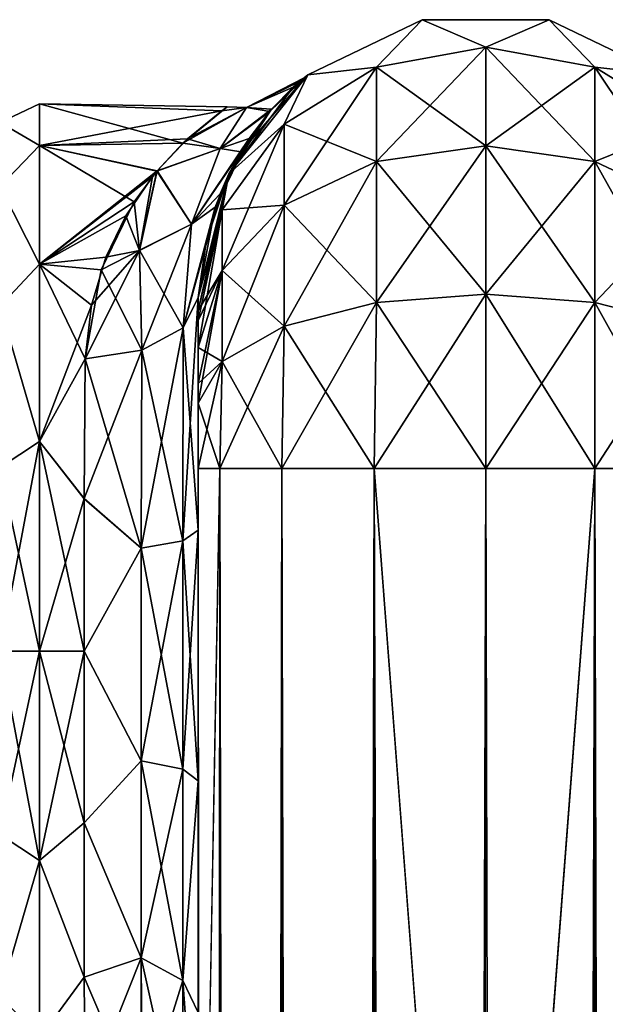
# Model space of a CAD drawing. Extents: x -23 to 470, y -1800 to 0.
# Tile 143 of 198: x 95 to 120, y -43 to 0. Entities that reach past the tile are written whole.
import ezdxf

# ---------------------------------------------------------------- set-up
doc = ezdxf.new("R2010")
doc.units = 0
doc.header["$LTSCALE"] = 66.825
for name, color, linetype in [('104', 7, 'CONTINUOUS'), ('105', 7, 'CONTINUOUS'), ('66', 7, 'CONTINUOUS'), ('71', 7, 'CONTINUOUS'), ('72', 7, 'CONTINUOUS'), ('81', 7, 'CONTINUOUS'), ('82', 7, 'CONTINUOUS'), ('83', 7, 'CONTINUOUS'), ('84', 7, 'CONTINUOUS'), ('85', 7, 'CONTINUOUS'), ('86', 7, 'CONTINUOUS'), ('87', 7, 'CONTINUOUS'), ('92', 7, 'CONTINUOUS'), ('93', 7, 'CONTINUOUS'), ('94', 7, 'CONTINUOUS')]:
    doc.layers.add(name, color=color, linetype=linetype)

msp = doc.modelspace()

# ---------------------------------------------------------------- linework, layer by layer
at = {"layer": '104', "linetype": 'CONTINUOUS'}
for points in [[(95.5, -5.827, 9.184), (95.5, -4, 0), (93.75, -4.826, 4.086), (95.5, -5.827, 9.184)], [(95.5, -4, 0), (95.5, -5.827, -9.184), (93.75, -4.826, -4.086), (95.5, -4, 0)], [(95.5, -4, 0), (93.75, -4.826, -4.086), (93.75, -4.826, 4.086), (95.5, -4, 0)], [(95.5, -5.827, 9.184), (93.75, -4.826, 4.086), (93.75, -7.621, 11.766), (95.5, -5.827, 9.184)], [(95.5, -5.827, -9.184), (93.75, -7.621, -11.766), (93.75, -4.826, -4.086), (95.5, -5.827, -9.184)], [(95.5, -11.029, 16.971), (95.5, -5.827, 9.184), (93.75, -7.621, 11.766), (95.5, -11.029, 16.971)], [(95.5, -5.827, -9.184), (95.5, -11.029, -16.971), (93.75, -7.621, -11.766), (95.5, -5.827, -9.184)], [(95.5, -11.029, 16.971), (93.75, -7.621, 11.766), (93.75, -12.875, 18.026), (95.5, -11.029, 16.971)], [(95.5, -11.029, -16.971), (93.75, -12.875, -18.026), (93.75, -7.621, -11.766), (95.5, -11.029, -16.971)], [(95.5, -18.816, 22.173), (95.5, -11.029, 16.971), (93.75, -12.875, 18.026), (95.5, -18.816, 22.173)], [(95.5, -11.029, -16.971), (95.5, -18.816, -22.173), (93.75, -12.875, -18.026), (95.5, -11.029, -16.971)], [(95.5, -18.816, 22.173), (93.75, -12.875, 18.026), (93.75, -19.952, 22.112), (95.5, -18.816, 22.173)], [(95.5, -18.816, -22.173), (93.75, -19.952, -22.112), (93.75, -12.875, -18.026), (95.5, -18.816, -22.173)], [(95.5, -28, 24), (95.5, -18.816, 22.173), (93.75, -28, 23.531), (95.5, -28, 24)], [(93.75, -28, 23.531), (95.5, -18.816, 22.173), (93.75, -19.952, 22.112), (93.75, -28, 23.531)], [(95.5, -18.816, -22.173), (95.5, -28, -24), (93.75, -19.952, -22.112), (95.5, -18.816, -22.173)], [(95.5, -28, -24), (93.75, -28, -23.531), (93.75, -19.952, -22.112), (95.5, -28, -24)]]:
    msp.add_3dface(points, dxfattribs=at)
at = {"layer": '105', "linetype": 'CONTINUOUS'}
for points in [[(95.5, -37.184, 22.173), (95.5, -28, 24), (93.75, -36.048, 22.112), (95.5, -37.184, 22.173)], [(95.5, -28, 24), (93.75, -28, 23.531), (93.75, -36.048, 22.112), (95.5, -28, 24)], [(95.5, -28, -24), (95.5, -37.184, -22.173), (93.75, -28, -23.531), (95.5, -28, -24)], [(95.5, -37.184, -22.173), (93.75, -36.048, -22.112), (93.75, -28, -23.531), (95.5, -37.184, -22.173)], [(95.5, -37.184, -22.173), (93.75, -43.125, -18.026), (93.75, -36.048, -22.112), (95.5, -37.184, -22.173)], [(95.5, -37.184, 22.173), (93.75, -36.048, 22.112), (93.75, -43.125, 18.026), (95.5, -37.184, 22.173)], [(95.5, -37.184, -22.173), (95.5, -44.971, -16.971), (93.75, -43.125, -18.026), (95.5, -37.184, -22.173)], [(95.5, -44.971, 16.971), (95.5, -37.184, 22.173), (93.75, -43.125, 18.026), (95.5, -44.971, 16.971)], [(95.5, -44.971, -16.971), (93.75, -48.379, -11.766), (93.75, -43.125, -18.026), (95.5, -44.971, -16.971)], [(95.5, -44.971, 16.971), (93.75, -43.125, 18.026), (93.75, -48.379, 11.766), (95.5, -44.971, 16.971)]]:
    msp.add_3dface(points, dxfattribs=at)
at = {"layer": '66', "linetype": 'CONTINUOUS'}
for points in [[(102.45, -12.5, 33.5), (102.45, -12.5, 24.51), (102.45, -22.699, 28.507), (102.45, -12.5, 33.5)], [(102.45, -13.067, 36.36), (102.45, -12.5, 33.5), (102.45, -56.094, 33.615), (102.45, -13.067, 36.36)], [(102.45, -56.094, 33.615), (102.45, -12.5, 33.5), (102.45, -53.609, 29.851), (102.45, -56.094, 33.615)], [(102.45, -53.609, 29.851), (102.45, -12.5, 33.5), (102.45, -22.699, 28.507), (102.45, -53.609, 29.851)], [(102.45, -56.094, -33.615), (102.45, -53.61, -29.852), (102.45, -12.5, -33.5), (102.45, -56.094, -33.615)], [(102.45, -12.5, -33.5), (102.45, -53.61, -29.852), (102.45, -22.7, -28.508), (102.45, -12.5, -33.5)], [(102.45, -13.067, -36.36), (102.45, -56.094, -33.615), (102.45, -12.5, -33.5), (102.45, -13.067, -36.36)], [(102.45, -12.5, -24.51), (102.45, -12.5, -33.5), (102.45, -22.7, -28.508), (102.45, -12.5, -24.51)], [(102.45, -13.5, 37.234), (102.45, -13.067, 36.36), (102.45, -59.342, 36.74), (102.45, -13.5, 37.234)], [(102.45, -59.342, 36.74), (102.45, -13.067, 36.36), (102.45, -56.094, 33.615), (102.45, -59.342, 36.74)], [(102.45, -59.342, -36.74), (102.45, -56.094, -33.615), (102.45, -13.067, -36.36), (102.45, -59.342, -36.74)], [(102.45, -13.5, -37.234), (102.45, -59.342, -36.74), (102.45, -13.067, -36.36), (102.45, -13.5, -37.234)], [(102.45, -14.695, 38.801), (102.45, -13.5, 37.234), (102.45, -63.19, 39.074), (102.45, -14.695, 38.801)], [(102.45, -63.19, 39.074), (102.45, -13.5, 37.234), (102.45, -59.342, 36.74), (102.45, -63.19, 39.074)], [(102.45, -14.695, -38.801), (102.45, -59.342, -36.74), (102.45, -13.5, -37.234), (102.45, -14.695, -38.801)], [(102.45, -16.266, 40), (102.45, -14.695, 38.801), (102.45, -63.19, 39.074), (102.45, -16.266, 40)], [(102.45, -63.189, -39.074), (102.45, -59.342, -36.74), (102.45, -14.695, -38.801), (102.45, -63.189, -39.074)], [(102.45, -16.266, -40), (102.45, -63.189, -39.074), (102.45, -14.695, -38.801), (102.45, -16.266, -40)], [(102.45, -17.135, 40.431), (102.45, -16.266, 40), (102.45, -67.42, 40.518), (102.45, -17.135, 40.431)], [(102.45, -67.42, 40.518), (102.45, -16.266, 40), (102.45, -63.19, 39.074), (102.45, -67.42, 40.518)], [(102.45, -17.135, -40.431), (102.45, -63.189, -39.074), (102.45, -16.266, -40), (102.45, -17.135, -40.431)], [(102.45, -20, 41), (102.45, -17.135, 40.431), (102.45, -71.85, 41), (102.45, -20, 41)], [(102.45, -71.85, 41), (102.45, -17.135, 40.431), (102.45, -67.42, 40.518), (102.45, -71.85, 41)], [(102.45, -67.419, -40.517), (102.45, -63.189, -39.074), (102.45, -17.135, -40.431), (102.45, -67.419, -40.517)], [(102.45, -20, -41), (102.45, -67.419, -40.517), (102.45, -17.135, -40.431), (102.45, -20, -41)], [(102.45, -71.85, -41), (102.45, -67.419, -40.517), (102.45, -20, -41), (102.45, -71.85, -41)], [(102.45, -33.691, 28.436), (102.45, -53.609, 29.851), (102.45, -22.699, 28.507), (102.45, -33.691, 28.436)], [(102.45, -22.7, -28.508), (102.45, -53.61, -29.852), (102.45, -33.692, -28.436), (102.45, -22.7, -28.508)], [(102.45, -52.011, 25.651), (102.45, -53.609, 29.851), (102.45, -33.691, 28.436), (102.45, -52.011, 25.651)], [(102.45, -43.854, 24.276), (102.45, -52.011, 25.651), (102.45, -33.691, 28.436), (102.45, -43.854, 24.276)], [(102.45, -53.61, -29.852), (102.45, -52.012, -25.653), (102.45, -33.692, -28.436), (102.45, -53.61, -29.852)], [(102.45, -33.692, -28.436), (102.45, -52.012, -25.653), (102.45, -43.855, -24.276), (102.45, -33.692, -28.436)]]:
    msp.add_3dface(points, dxfattribs=at)
at = {"layer": '71', "linetype": 'CONTINUOUS'}
for points in [[(95.5, -4, 0), (95.5, -5.827, 9.184), (103.488, -4.303, 3.8), (95.5, -4, 0)], [(95.5, -5.827, -9.184), (95.5, -4, 0), (101.782, -5.728, -8.942), (95.5, -5.827, -9.184)], [(101.782, -5.728, -8.942), (95.5, -4, 0), (103.712, -4.134, -2.532), (101.782, -5.728, -8.942)], [(103.712, -4.134, -2.532), (95.5, -4, 0), (103.488, -4.303, 3.8), (103.712, -4.134, -2.532)], [(103.488, -4.303, 3.8), (95.5, -5.827, 9.184), (101.977, -5.545, 8.472), (103.488, -4.303, 3.8)], [(101.977, -5.545, 8.472), (95.5, -5.827, 9.184), (100.65, -6.944, 11.517), (101.977, -5.545, 8.472)], [(100.639, -6.955, -11.538), (95.5, -5.827, -9.184), (101.782, -5.728, -8.942), (100.639, -6.955, -11.538)], [(95.5, -5.827, 9.184), (95.5, -11.029, 16.971), (100.65, -6.944, 11.517), (95.5, -5.827, 9.184)], [(95.5, -11.029, -16.971), (95.5, -5.827, -9.184), (99.648, -8.296, -13.703), (95.5, -11.029, -16.971)], [(99.648, -8.296, -13.703), (95.5, -5.827, -9.184), (100.639, -6.955, -11.538), (99.648, -8.296, -13.703)], [(100.65, -6.944, 11.517), (95.5, -11.029, 16.971), (100.451, -7.186, 11.95), (100.65, -6.944, 11.517)], [(100.451, -7.186, 11.95), (95.5, -11.029, 16.971), (99.271, -8.909, 14.545), (100.451, -7.186, 11.95)], [(98.194, -11.276, -17.214), (95.5, -11.029, -16.971), (99.648, -8.296, -13.703), (98.194, -11.276, -17.214)], [(99.271, -8.909, 14.545), (95.5, -11.029, 16.971), (98.396, -10.724, 16.66), (99.271, -8.909, 14.545)], [(98.396, -10.724, 16.66), (95.5, -11.029, 16.971), (97.778, -12.838, 18.604), (98.396, -10.724, 16.66)], [(95.5, -11.029, 16.971), (95.5, -18.816, 22.173), (97.778, -12.838, 18.604), (95.5, -11.029, 16.971)], [(95.5, -18.816, -22.173), (95.5, -11.029, -16.971), (97.5, -15.178, -20.288), (95.5, -18.816, -22.173)], [(97.5, -15.178, -20.288), (95.5, -11.029, -16.971), (98.194, -11.276, -17.214), (97.5, -15.178, -20.288)], [(97.778, -12.838, 18.604), (95.5, -18.816, 22.173), (97.5, -15.19, 20.295), (97.778, -12.838, 18.604)], [(97.447, -21.322, -23.052), (95.5, -18.816, -22.173), (97.5, -15.178, -20.288), (97.447, -21.322, -23.052)], [(97.5, -15.19, 20.295), (95.5, -18.816, 22.173), (97.447, -21.315, 23.05), (97.5, -15.19, 20.295)], [(95.5, -18.816, 22.173), (95.5, -28, 24), (97.447, -21.315, 23.05), (95.5, -18.816, 22.173)], [(95.5, -28, -24), (95.5, -18.816, -22.173), (97.45, -28, -24), (95.5, -28, -24)], [(97.45, -28, -24), (95.5, -18.816, -22.173), (97.447, -21.322, -23.052), (97.45, -28, -24)], [(97.447, -21.315, 23.05), (95.5, -28, 24), (97.45, -28, 24), (97.447, -21.315, 23.05)]]:
    msp.add_3dface(points, dxfattribs=at)
at = {"layer": '72', "linetype": 'CONTINUOUS'}
for points in [[(97.45, -28, 24), (95.5, -28, 24), (95.5, -37.184, 22.173), (97.45, -28, 24)], [(95.5, -28, -24), (97.45, -28, -24), (97.45, -35.529, -22.789), (95.5, -28, -24)], [(95.5, -37.184, -22.173), (95.5, -28, -24), (97.45, -35.529, -22.789), (95.5, -37.184, -22.173)], [(97.45, -28, 24), (95.5, -37.184, 22.173), (97.45, -35.529, 22.789), (97.45, -28, 24)], [(97.446, -42.297, -19.277), (95.5, -37.184, -22.173), (97.45, -35.529, -22.789), (97.446, -42.297, -19.277)], [(97.45, -35.529, 22.789), (95.5, -37.184, 22.173), (97.446, -42.297, 19.277), (97.45, -35.529, 22.789)], [(95.5, -44.971, -16.971), (95.5, -37.184, -22.173), (97.446, -42.297, -19.277), (95.5, -44.971, -16.971)], [(95.5, -37.184, 22.173), (95.5, -44.971, 16.971), (97.446, -42.297, 19.277), (95.5, -37.184, 22.173)], [(97.5, -47.617, -13.826), (95.5, -44.971, -16.971), (97.446, -42.297, -19.277), (97.5, -47.617, -13.826)], [(97.446, -42.297, 19.277), (95.5, -44.971, 16.971), (97.5, -47.617, 13.826), (97.446, -42.297, 19.277)]]:
    msp.add_3dface(points, dxfattribs=at)
at = {"layer": '81', "linetype": 'CONTINUOUS'}
for points in [[(102.45, -20, 41), (102.45, -71.85, 41), (103.402, -1780, 45.784), (102.45, -20, 41)], [(102.45, -20, 41), (103.402, -1780, 45.784), (103.402, -20, 45.784), (102.45, -20, 41)], [(103.402, -1780, 45.784), (106.111, -1780, 49.839), (103.402, -20, 45.784), (103.402, -1780, 45.784)], [(106.111, -1780, 49.839), (106.111, -20, 49.839), (103.402, -20, 45.784), (106.111, -1780, 49.839)], [(106.111, -1780, 49.839), (110.16, -1780, 52.546), (106.111, -20, 49.839), (106.111, -1780, 49.839)], [(110.16, -1780, 52.546), (110.16, -20, 52.546), (106.111, -20, 49.839), (110.16, -1780, 52.546)], [(110.16, -1780, 52.546), (115.05, -1780, 53.5), (110.16, -20, 52.546), (110.16, -1780, 52.546)], [(115.05, -1780, 53.5), (115, -1716.55, 53.5), (110.16, -20, 52.546), (115.05, -1780, 53.5)], [(115, -1716.55, 53.5), (115, -83.45, 53.5), (110.16, -20, 52.546), (115, -1716.55, 53.5)], [(115, -83.45, 53.5), (115.05, -20, 53.5), (110.16, -20, 52.546), (115, -83.45, 53.5)]]:
    msp.add_3dface(points, dxfattribs=at)
at = {"layer": '82', "linetype": 'CONTINUOUS'}
for points in [[(102.45, -1780, -41), (102.45, -1728.15, -41), (103.402, -20, -45.784), (102.45, -1780, -41)], [(103.402, -1780, -45.784), (102.45, -1780, -41), (103.402, -20, -45.784), (103.402, -1780, -45.784)], [(102.45, -1728.15, -41), (102.45, -71.85, -41), (103.402, -20, -45.784), (102.45, -1728.15, -41)], [(102.45, -71.85, -41), (102.45, -20, -41), (103.402, -20, -45.784), (102.45, -71.85, -41)], [(106.111, -1780, -49.839), (103.402, -1780, -45.784), (106.111, -20, -49.839), (106.111, -1780, -49.839)], [(103.402, -1780, -45.784), (103.402, -20, -45.784), (106.111, -20, -49.839), (103.402, -1780, -45.784)], [(110.16, -1780, -52.546), (106.111, -1780, -49.839), (110.16, -20, -52.546), (110.16, -1780, -52.546)], [(106.111, -1780, -49.839), (106.111, -20, -49.839), (110.16, -20, -52.546), (106.111, -1780, -49.839)], [(115, -83.45, -53.5), (110.16, -1780, -52.546), (115.05, -20, -53.5), (115, -83.45, -53.5)], [(115.05, -20, -53.5), (110.16, -1780, -52.546), (110.16, -20, -52.546), (115.05, -20, -53.5)]]:
    msp.add_3dface(points, dxfattribs=at)
at = {"layer": '83', "linetype": 'CONTINUOUS'}
for points in [[(115.05, -1780, -53.5), (115, -1716.55, -53.5), (119.834, -20, -52.548), (115.05, -1780, -53.5)], [(115, -1716.55, -53.5), (115, -83.45, -53.5), (119.834, -20, -52.548), (115, -1716.55, -53.5)], [(119.834, -20, -52.548), (115, -83.45, -53.5), (115.05, -20, -53.5), (119.834, -20, -52.548)], [(119.834, -1780, -52.548), (115.05, -1780, -53.5), (119.834, -20, -52.548), (119.834, -1780, -52.548)], [(123.889, -1780, -49.839), (119.834, -1780, -52.548), (123.889, -20, -49.839), (123.889, -1780, -49.839)], [(123.889, -20, -49.839), (119.834, -1780, -52.548), (119.834, -20, -52.548), (123.889, -20, -49.839)]]:
    msp.add_3dface(points, dxfattribs=at)
at = {"layer": '84', "linetype": 'CONTINUOUS'}
for points in [[(107.256, -2.727, -33.5), (112.268, -0.313, -33.5), (110.266, -2.396, -40.776), (107.256, -2.727, -33.5)], [(110.266, -2.396, -40.776), (112.268, -0.313, -33.5), (115.05, -1.516, -41.139), (110.266, -2.396, -40.776)], [(112.268, -0.313, -33.5), (117.832, -0.313, -33.5), (115.05, -1.516, -41.139), (112.268, -0.313, -33.5)], [(115.05, -1.516, -41.139), (117.832, -0.313, -33.5), (119.834, -2.396, -40.776), (115.05, -1.516, -41.139)], [(117.832, -0.313, -33.5), (122.844, -2.727, -33.5), (119.834, -2.396, -40.776), (117.832, -0.313, -33.5)], [(110.266, -2.396, -40.776), (115.05, -1.516, -41.139), (110.266, -6.525, -46.964), (110.266, -2.396, -40.776)], [(115.05, -1.516, -41.139), (115.05, -5.852, -47.637), (110.266, -6.525, -46.964), (115.05, -1.516, -41.139)], [(115.05, -1.516, -41.139), (119.834, -2.396, -40.776), (115.05, -5.852, -47.637), (115.05, -1.516, -41.139)], [(106.211, -4.9, -39.741), (107.256, -2.727, -33.5), (110.266, -2.396, -40.776), (106.211, -4.9, -39.741)], [(106.211, -4.9, -39.741), (110.266, -2.396, -40.776), (106.211, -8.442, -45.049), (106.211, -4.9, -39.741)], [(110.266, -2.396, -40.776), (110.266, -6.525, -46.964), (106.211, -8.442, -45.049), (110.266, -2.396, -40.776)], [(119.834, -2.396, -40.776), (119.834, -6.525, -46.964), (115.05, -5.852, -47.637), (119.834, -2.396, -40.776)], [(119.834, -2.396, -40.776), (122.844, -2.727, -33.5), (123.889, -4.9, -39.741), (119.834, -2.396, -40.776)], [(119.834, -2.396, -40.776), (123.889, -4.9, -39.741), (119.834, -6.525, -46.964), (119.834, -2.396, -40.776)], [(103.788, -7.076, -33.5), (107.256, -2.727, -33.5), (106.211, -4.9, -39.741), (103.788, -7.076, -33.5)], [(103.502, -8.648, -38.192), (103.788, -7.076, -33.5), (106.211, -4.9, -39.741), (103.502, -8.648, -38.192)], [(103.502, -8.648, -38.192), (106.211, -4.9, -39.741), (103.502, -11.311, -42.182), (103.502, -8.648, -38.192)], [(106.211, -4.9, -39.741), (106.211, -8.442, -45.049), (103.502, -11.311, -42.182), (106.211, -4.9, -39.741)], [(123.889, -4.9, -39.741), (123.889, -8.442, -45.049), (119.834, -6.525, -46.964), (123.889, -4.9, -39.741)], [(115.05, -12.346, -51.978), (110.266, -12.71, -51.099), (115.05, -5.852, -47.637), (115.05, -12.346, -51.978)], [(115.05, -5.852, -47.637), (110.266, -12.71, -51.099), (110.266, -6.525, -46.964), (115.05, -5.852, -47.637)], [(119.834, -6.525, -46.964), (115.05, -12.346, -51.978), (115.05, -5.852, -47.637), (119.834, -6.525, -46.964)], [(110.266, -12.71, -51.099), (106.211, -13.747, -48.595), (110.266, -6.525, -46.964), (110.266, -12.71, -51.099)], [(110.266, -6.525, -46.964), (106.211, -13.747, -48.595), (106.211, -8.442, -45.049), (110.266, -6.525, -46.964)], [(119.834, -12.71, -51.099), (115.05, -12.346, -51.978), (119.834, -6.525, -46.964), (119.834, -12.71, -51.099)], [(123.889, -8.442, -45.049), (119.834, -12.71, -51.099), (119.834, -6.525, -46.964), (123.889, -8.442, -45.049)], [(102.45, -13.067, -36.36), (102.45, -12.5, -33.5), (103.788, -7.076, -33.5), (102.45, -13.067, -36.36)], [(102.45, -13.067, -36.36), (103.788, -7.076, -33.5), (103.502, -8.648, -38.192), (102.45, -13.067, -36.36)], [(106.211, -13.747, -48.595), (103.502, -15.299, -44.849), (106.211, -8.442, -45.049), (106.211, -13.747, -48.595)], [(106.211, -8.442, -45.049), (103.502, -15.299, -44.849), (103.502, -11.311, -42.182), (106.211, -8.442, -45.049)], [(123.889, -13.747, -48.595), (119.834, -12.71, -51.099), (123.889, -8.442, -45.049), (123.889, -13.747, -48.595)], [(102.45, -14.695, -38.801), (102.45, -13.5, -37.234), (103.502, -8.648, -38.192), (102.45, -14.695, -38.801)], [(102.45, -14.695, -38.801), (103.502, -8.648, -38.192), (103.502, -11.311, -42.182), (102.45, -14.695, -38.801)], [(102.45, -13.5, -37.234), (102.45, -13.067, -36.36), (103.502, -8.648, -38.192), (102.45, -13.5, -37.234)], [(102.45, -17.135, -40.431), (102.45, -16.266, -40), (103.502, -11.311, -42.182), (102.45, -17.135, -40.431)], [(103.502, -15.299, -44.849), (102.45, -17.135, -40.431), (103.502, -11.311, -42.182), (103.502, -15.299, -44.849)], [(102.45, -16.266, -40), (102.45, -14.695, -38.801), (103.502, -11.311, -42.182), (102.45, -16.266, -40)], [(115.05, -20, -53.5), (110.16, -20, -52.546), (115.05, -12.346, -51.978), (115.05, -20, -53.5)], [(115.05, -12.346, -51.978), (110.16, -20, -52.546), (110.266, -12.71, -51.099), (115.05, -12.346, -51.978)], [(119.834, -12.71, -51.099), (115.05, -20, -53.5), (115.05, -12.346, -51.978), (119.834, -12.71, -51.099)], [(110.16, -20, -52.546), (106.111, -20, -49.839), (110.266, -12.71, -51.099), (110.16, -20, -52.546)], [(110.266, -12.71, -51.099), (106.111, -20, -49.839), (106.211, -13.747, -48.595), (110.266, -12.71, -51.099)], [(119.834, -20, -52.548), (115.05, -20, -53.5), (119.834, -12.71, -51.099), (119.834, -20, -52.548)], [(123.889, -13.747, -48.595), (119.834, -20, -52.548), (119.834, -12.71, -51.099), (123.889, -13.747, -48.595)], [(106.111, -20, -49.839), (103.402, -20, -45.784), (106.211, -13.747, -48.595), (106.111, -20, -49.839)], [(106.211, -13.747, -48.595), (103.402, -20, -45.784), (103.502, -15.299, -44.849), (106.211, -13.747, -48.595)], [(123.889, -20, -49.839), (119.834, -20, -52.548), (123.889, -13.747, -48.595), (123.889, -20, -49.839)], [(102.45, -20, -41), (102.45, -17.135, -40.431), (103.502, -15.299, -44.849), (102.45, -20, -41)], [(103.402, -20, -45.784), (102.45, -20, -41), (103.502, -15.299, -44.849), (103.402, -20, -45.784)]]:
    msp.add_3dface(points, dxfattribs=at)
at = {"layer": '85', "linetype": 'CONTINUOUS'}
for points in [[(107.256, -2.727, 33.5), (112.268, -0.313, 33.5), (107.256, -2.727, -33.5), (107.256, -2.727, 33.5)], [(112.268, -0.313, 33.5), (112.268, -0.313, -33.5), (107.256, -2.727, -33.5), (112.268, -0.313, 33.5)], [(112.268, -0.313, 33.5), (117.832, -0.313, 33.5), (112.268, -0.313, -33.5), (112.268, -0.313, 33.5)], [(117.832, -0.313, 33.5), (117.832, -0.313, -33.5), (112.268, -0.313, -33.5), (117.832, -0.313, 33.5)], [(117.832, -0.313, 33.5), (122.844, -2.727, 33.5), (117.832, -0.313, -33.5), (117.832, -0.313, 33.5)], [(122.844, -2.727, 33.5), (122.844, -2.727, -33.5), (117.832, -0.313, -33.5), (122.844, -2.727, 33.5)], [(103.788, -7.076, 33.5), (107.256, -2.727, 33.5), (104.312, -6.102, 15.584), (103.788, -7.076, 33.5)], [(107.256, -2.727, -33.5), (103.788, -7.076, -33.5), (106.611, -3.279, -5.82), (107.256, -2.727, -33.5)], [(104.312, -6.102, 15.584), (107.256, -2.727, 33.5), (105.583, -4.338, 10.766), (104.312, -6.102, 15.584)], [(105.583, -4.338, 10.766), (107.256, -2.727, 33.5), (106.882, -3.038, 3.848), (105.583, -4.338, 10.766)], [(107.087, -2.865, -0.741), (107.256, -2.727, -33.5), (106.611, -3.279, -5.82), (107.087, -2.865, -0.741)], [(106.882, -3.038, 3.848), (107.256, -2.727, 33.5), (107.087, -2.865, -0.741), (106.882, -3.038, 3.848)], [(107.256, -2.727, 33.5), (107.256, -2.727, -33.5), (107.087, -2.865, -0.741), (107.256, -2.727, 33.5)], [(106.611, -3.279, -5.82), (103.788, -7.076, -33.5), (105.666, -4.243, -10.429), (106.611, -3.279, -5.82)], [(105.666, -4.243, -10.429), (103.788, -7.076, -33.5), (104.683, -5.516, -14.212), (105.666, -4.243, -10.429)], [(104.683, -5.516, -14.212), (103.788, -7.076, -33.5), (103.193, -8.541, -19.958), (104.683, -5.516, -14.212)], [(103.41, -7.943, 19.034), (103.788, -7.076, 33.5), (104.312, -6.102, 15.584), (103.41, -7.943, 19.034)], [(102.45, -12.5, 24.51), (102.45, -12.5, 33.5), (103.788, -7.076, 33.5), (102.45, -12.5, 24.51)], [(102.45, -12.5, 24.51), (103.788, -7.076, 33.5), (102.792, -10.054, 21.974), (102.45, -12.5, 24.51)], [(103.788, -7.076, -33.5), (102.45, -12.5, -33.5), (103.193, -8.541, -19.958), (103.788, -7.076, -33.5)], [(102.792, -10.054, 21.974), (103.788, -7.076, 33.5), (103.41, -7.943, 19.034), (102.792, -10.054, 21.974)], [(102.45, -12.5, -33.5), (102.45, -12.5, -24.51), (103.193, -8.541, -19.958), (102.45, -12.5, -33.5)]]:
    msp.add_3dface(points, dxfattribs=at)
at = {"layer": '86', "linetype": 'CONTINUOUS'}
for points in [[(112.268, -0.313, 33.5), (107.256, -2.727, 33.5), (110.266, -2.396, 40.776), (112.268, -0.313, 33.5)], [(115.05, -1.516, 41.139), (112.268, -0.313, 33.5), (110.266, -2.396, 40.776), (115.05, -1.516, 41.139)], [(117.832, -0.313, 33.5), (112.268, -0.313, 33.5), (115.05, -1.516, 41.139), (117.832, -0.313, 33.5)], [(119.834, -2.396, 40.776), (117.832, -0.313, 33.5), (115.05, -1.516, 41.139), (119.834, -2.396, 40.776)], [(122.844, -2.727, 33.5), (117.832, -0.313, 33.5), (119.834, -2.396, 40.776), (122.844, -2.727, 33.5)], [(115.05, -1.516, 41.139), (110.266, -2.396, 40.776), (115.05, -5.852, 47.637), (115.05, -1.516, 41.139)], [(119.834, -2.396, 40.776), (115.05, -1.516, 41.139), (119.834, -6.525, 46.964), (119.834, -2.396, 40.776)], [(119.834, -6.525, 46.964), (115.05, -1.516, 41.139), (115.05, -5.852, 47.637), (119.834, -6.525, 46.964)], [(110.266, -2.396, 40.776), (107.256, -2.727, 33.5), (106.211, -4.9, 39.741), (110.266, -2.396, 40.776)], [(110.266, -2.396, 40.776), (106.211, -4.9, 39.741), (110.266, -6.525, 46.964), (110.266, -2.396, 40.776)], [(115.05, -5.852, 47.637), (110.266, -2.396, 40.776), (110.266, -6.525, 46.964), (115.05, -5.852, 47.637)], [(123.889, -4.9, 39.741), (122.844, -2.727, 33.5), (119.834, -2.396, 40.776), (123.889, -4.9, 39.741)], [(123.889, -4.9, 39.741), (119.834, -2.396, 40.776), (123.889, -8.442, 45.049), (123.889, -4.9, 39.741)], [(123.889, -8.442, 45.049), (119.834, -2.396, 40.776), (119.834, -6.525, 46.964), (123.889, -8.442, 45.049)], [(107.256, -2.727, 33.5), (103.788, -7.076, 33.5), (106.211, -4.9, 39.741), (107.256, -2.727, 33.5)], [(106.211, -4.9, 39.741), (103.788, -7.076, 33.5), (103.502, -8.648, 38.192), (106.211, -4.9, 39.741)], [(106.211, -4.9, 39.741), (103.502, -8.648, 38.192), (106.211, -8.442, 45.049), (106.211, -4.9, 39.741)], [(110.266, -6.525, 46.964), (106.211, -4.9, 39.741), (106.211, -8.442, 45.049), (110.266, -6.525, 46.964)], [(115.05, -12.346, 51.978), (115.05, -5.852, 47.637), (110.266, -6.525, 46.964), (115.05, -12.346, 51.978)], [(115.05, -12.346, 51.978), (119.834, -12.71, 51.099), (115.05, -5.852, 47.637), (115.05, -12.346, 51.978)], [(119.834, -12.71, 51.099), (119.834, -6.525, 46.964), (115.05, -5.852, 47.637), (119.834, -12.71, 51.099)], [(110.266, -12.71, 51.099), (110.266, -6.525, 46.964), (106.211, -8.442, 45.049), (110.266, -12.71, 51.099)], [(110.266, -12.71, 51.099), (115.05, -12.346, 51.978), (110.266, -6.525, 46.964), (110.266, -12.71, 51.099)], [(119.834, -12.71, 51.099), (123.889, -13.747, 48.595), (119.834, -6.525, 46.964), (119.834, -12.71, 51.099)], [(123.889, -13.747, 48.595), (123.889, -8.442, 45.049), (119.834, -6.525, 46.964), (123.889, -13.747, 48.595)], [(103.788, -7.076, 33.5), (102.45, -12.5, 33.5), (103.502, -8.648, 38.192), (103.788, -7.076, 33.5)], [(106.211, -13.747, 48.595), (106.211, -8.442, 45.049), (103.502, -11.311, 42.182), (106.211, -13.747, 48.595)], [(106.211, -8.442, 45.049), (103.502, -8.648, 38.192), (103.502, -11.311, 42.182), (106.211, -8.442, 45.049)], [(106.211, -13.747, 48.595), (110.266, -12.71, 51.099), (106.211, -8.442, 45.049), (106.211, -13.747, 48.595)], [(102.45, -12.5, 33.5), (102.45, -13.067, 36.36), (103.502, -8.648, 38.192), (102.45, -12.5, 33.5)], [(103.502, -8.648, 38.192), (102.45, -13.067, 36.36), (103.502, -11.311, 42.182), (103.502, -8.648, 38.192)], [(102.45, -13.067, 36.36), (102.45, -13.5, 37.234), (103.502, -11.311, 42.182), (102.45, -13.067, 36.36)], [(102.45, -13.5, 37.234), (102.45, -14.695, 38.801), (103.502, -11.311, 42.182), (102.45, -13.5, 37.234)], [(102.45, -14.695, 38.801), (103.502, -15.299, 44.849), (103.502, -11.311, 42.182), (102.45, -14.695, 38.801)], [(103.502, -15.299, 44.849), (106.211, -13.747, 48.595), (103.502, -11.311, 42.182), (103.502, -15.299, 44.849)], [(110.266, -12.71, 51.099), (115.05, -20, 53.5), (115.05, -12.346, 51.978), (110.266, -12.71, 51.099)], [(115.05, -20, 53.5), (119.834, -20, 52.548), (115.05, -12.346, 51.978), (115.05, -20, 53.5)], [(115.05, -12.346, 51.978), (119.834, -20, 52.548), (119.834, -12.71, 51.099), (115.05, -12.346, 51.978)], [(106.211, -13.747, 48.595), (110.16, -20, 52.546), (110.266, -12.71, 51.099), (106.211, -13.747, 48.595)], [(110.16, -20, 52.546), (115.05, -20, 53.5), (110.266, -12.71, 51.099), (110.16, -20, 52.546)], [(119.834, -20, 52.548), (123.889, -20, 49.839), (119.834, -12.71, 51.099), (119.834, -20, 52.548)], [(119.834, -12.71, 51.099), (123.889, -20, 49.839), (123.889, -13.747, 48.595), (119.834, -12.71, 51.099)], [(103.502, -15.299, 44.849), (106.111, -20, 49.839), (106.211, -13.747, 48.595), (103.502, -15.299, 44.849)], [(106.111, -20, 49.839), (110.16, -20, 52.546), (106.211, -13.747, 48.595), (106.111, -20, 49.839)], [(102.45, -14.695, 38.801), (102.45, -16.266, 40), (103.502, -15.299, 44.849), (102.45, -14.695, 38.801)], [(102.45, -16.266, 40), (102.45, -17.135, 40.431), (103.502, -15.299, 44.849), (102.45, -16.266, 40)], [(102.45, -17.135, 40.431), (103.402, -20, 45.784), (103.502, -15.299, 44.849), (102.45, -17.135, 40.431)], [(103.402, -20, 45.784), (106.111, -20, 49.839), (103.502, -15.299, 44.849), (103.402, -20, 45.784)], [(102.45, -17.135, 40.431), (102.45, -20, 41), (103.402, -20, 45.784), (102.45, -17.135, 40.431)]]:
    msp.add_3dface(points, dxfattribs=at)
at = {"layer": '87', "linetype": 'CONTINUOUS'}
for points in [[(115, -83.45, 53.5), (119.834, -1780, 52.548), (115.05, -20, 53.5), (115, -83.45, 53.5)], [(115.05, -20, 53.5), (119.834, -1780, 52.548), (119.834, -20, 52.548), (115.05, -20, 53.5)], [(119.834, -1780, 52.548), (123.889, -1780, 49.839), (119.834, -20, 52.548), (119.834, -1780, 52.548)], [(119.834, -20, 52.548), (123.889, -1780, 49.839), (123.889, -20, 49.839), (119.834, -20, 52.548)]]:
    msp.add_3dface(points, dxfattribs=at)
at = {"layer": '92', "linetype": 'CONTINUOUS'}
for points in [[(102.45, -12.5, -24.51), (102.45, -22.7, -28.508), (101.793, -13.825, -22.416), (102.45, -12.5, -24.51)], [(99.985, -14.803, -20.868), (101.793, -13.825, -22.416), (101.781, -23.159, -26.055), (99.985, -14.803, -20.868)], [(101.793, -13.825, -22.416), (102.45, -22.7, -28.508), (101.781, -23.159, -26.055), (101.793, -13.825, -22.416)], [(97.5, -15.178, -20.288), (99.985, -14.803, -20.868), (99.947, -23.494, -24.253), (97.5, -15.178, -20.288)], [(99.985, -14.803, -20.868), (101.781, -23.159, -26.055), (99.947, -23.494, -24.253), (99.985, -14.803, -20.868)], [(97.447, -21.322, -23.052), (97.5, -15.178, -20.288), (99.947, -23.494, -24.253), (97.447, -21.322, -23.052)], [(97.45, -28, -24), (97.447, -21.322, -23.052), (99.947, -23.494, -24.253), (97.45, -28, -24)], [(102.45, -22.7, -28.508), (102.45, -33.692, -28.436), (101.781, -23.159, -26.055), (102.45, -22.7, -28.508)], [(101.781, -23.159, -26.055), (101.781, -33.173, -25.991), (99.947, -23.494, -24.253), (101.781, -23.159, -26.055)], [(101.781, -23.159, -26.055), (102.45, -33.692, -28.436), (101.781, -33.173, -25.991), (101.781, -23.159, -26.055)], [(97.45, -28, -24), (99.947, -23.494, -24.253), (99.947, -32.816, -24.194), (97.45, -28, -24)], [(99.947, -23.494, -24.253), (101.781, -33.173, -25.991), (99.947, -32.816, -24.194), (99.947, -23.494, -24.253)], [(97.45, -35.529, -22.789), (97.45, -28, -24), (99.947, -32.816, -24.194), (97.45, -35.529, -22.789)], [(97.45, -35.529, -22.789), (99.947, -32.816, -24.194), (99.947, -41.45, -20.679), (97.45, -35.529, -22.789)], [(101.781, -33.173, -25.991), (101.781, -42.449, -22.215), (99.947, -32.816, -24.194), (101.781, -33.173, -25.991)], [(99.947, -32.816, -24.194), (101.781, -42.449, -22.215), (99.947, -41.45, -20.679), (99.947, -32.816, -24.194)], [(101.781, -33.173, -25.991), (102.45, -33.692, -28.436), (101.781, -42.449, -22.215), (101.781, -33.173, -25.991)], [(102.45, -33.692, -28.436), (102.45, -43.855, -24.276), (101.781, -42.449, -22.215), (102.45, -33.692, -28.436)], [(97.446, -42.297, -19.277), (97.45, -35.529, -22.789), (99.947, -41.45, -20.679), (97.446, -42.297, -19.277)], [(99.947, -48.163, -14.211), (97.446, -42.297, -19.277), (99.947, -41.45, -20.679), (99.947, -48.163, -14.211)], [(101.781, -49.661, -15.267), (99.947, -48.163, -14.211), (99.947, -41.45, -20.679), (101.781, -49.661, -15.267)], [(101.781, -42.449, -22.215), (101.781, -49.661, -15.267), (99.947, -41.45, -20.679), (101.781, -42.449, -22.215)], [(97.5, -47.617, -13.826), (97.446, -42.297, -19.277), (99.947, -48.163, -14.211), (97.5, -47.617, -13.826)], [(102.45, -43.855, -24.276), (102.45, -51.703, -16.708), (101.781, -42.449, -22.215), (102.45, -43.855, -24.276)], [(102.45, -51.703, -16.708), (101.781, -49.661, -15.267), (101.781, -42.449, -22.215), (102.45, -51.703, -16.708)]]:
    msp.add_3dface(points, dxfattribs=at)
at = {"layer": '93', "linetype": 'CONTINUOUS'}
for points in [[(106.882, -3.038, 3.848), (107.087, -2.865, -0.741), (104.563, -4.168, 3.616), (106.882, -3.038, 3.848)], [(107.087, -2.865, -0.741), (106.611, -3.279, -5.82), (104.563, -4.167, -3.609), (107.087, -2.865, -0.741)], [(104.563, -4.168, 3.616), (107.087, -2.865, -0.741), (104.563, -4.167, -3.609), (104.563, -4.168, 3.616)], [(105.583, -4.338, 10.766), (106.882, -3.038, 3.848), (104.563, -4.168, 3.616), (105.583, -4.338, 10.766)], [(106.611, -3.279, -5.82), (105.666, -4.243, -10.429), (104.563, -4.167, -3.609), (106.611, -3.279, -5.82)], [(101.782, -5.728, -8.942), (103.712, -4.134, -2.532), (104.563, -4.167, -3.609), (101.782, -5.728, -8.942)], [(101.782, -5.728, -8.942), (104.563, -4.167, -3.609), (103.413, -5.965, -10.684), (101.782, -5.728, -8.942)], [(103.488, -4.303, 3.8), (101.977, -5.545, 8.472), (104.563, -4.168, 3.616), (103.488, -4.303, 3.8)], [(101.977, -5.545, 8.472), (103.412, -5.966, 10.688), (104.563, -4.168, 3.616), (101.977, -5.545, 8.472)], [(103.412, -5.966, 10.688), (105.583, -4.338, 10.766), (104.563, -4.168, 3.616), (103.412, -5.966, 10.688)], [(104.563, -4.167, -3.609), (105.666, -4.243, -10.429), (103.413, -5.965, -10.684), (104.563, -4.167, -3.609)], [(105.666, -4.243, -10.429), (104.683, -5.516, -14.212), (103.413, -5.965, -10.684), (105.666, -4.243, -10.429)], [(103.712, -4.134, -2.532), (103.488, -4.303, 3.8), (104.563, -4.168, 3.616), (103.712, -4.134, -2.532)], [(103.712, -4.134, -2.532), (104.563, -4.168, 3.616), (104.563, -4.167, -3.609), (103.712, -4.134, -2.532)], [(104.312, -6.102, 15.584), (105.583, -4.338, 10.766), (103.412, -5.966, 10.688), (104.312, -6.102, 15.584)], [(101.977, -5.545, 8.472), (100.65, -6.944, 11.517), (103.412, -5.966, 10.688), (101.977, -5.545, 8.472)], [(104.683, -5.516, -14.212), (103.193, -8.541, -19.958), (102.15, -9.273, -17.139), (104.683, -5.516, -14.212)], [(103.413, -5.965, -10.684), (104.683, -5.516, -14.212), (102.15, -9.273, -17.139), (103.413, -5.965, -10.684)], [(100.639, -6.955, -11.538), (101.782, -5.728, -8.942), (103.413, -5.965, -10.684), (100.639, -6.955, -11.538)], [(100.639, -6.955, -11.538), (103.413, -5.965, -10.684), (102.15, -9.273, -17.139), (100.639, -6.955, -11.538)], [(100.65, -6.944, 11.517), (102.15, -9.275, 17.141), (103.412, -5.966, 10.688), (100.65, -6.944, 11.517)], [(102.15, -9.275, 17.141), (104.312, -6.102, 15.584), (103.412, -5.966, 10.688), (102.15, -9.275, 17.141)], [(103.41, -7.943, 19.034), (104.312, -6.102, 15.584), (102.15, -9.275, 17.141), (103.41, -7.943, 19.034)], [(100.451, -7.186, 11.95), (99.271, -8.909, 14.545), (99.871, -10.441, 16.642), (100.451, -7.186, 11.95)], [(99.648, -8.296, -13.703), (100.639, -6.955, -11.538), (99.873, -10.422, -16.618), (99.648, -8.296, -13.703)], [(100.65, -6.944, 11.517), (100.451, -7.186, 11.95), (99.871, -10.441, 16.642), (100.65, -6.944, 11.517)], [(102.15, -9.275, 17.141), (100.65, -6.944, 11.517), (99.871, -10.441, 16.642), (102.15, -9.275, 17.141)], [(100.639, -6.955, -11.538), (102.15, -9.273, -17.139), (99.873, -10.422, -16.618), (100.639, -6.955, -11.538)], [(102.792, -10.054, 21.974), (103.41, -7.943, 19.034), (101.793, -13.825, 22.416), (102.792, -10.054, 21.974)], [(101.793, -13.825, 22.416), (103.41, -7.943, 19.034), (102.15, -9.275, 17.141), (101.793, -13.825, 22.416)], [(98.194, -11.276, -17.214), (99.648, -8.296, -13.703), (99.873, -10.422, -16.618), (98.194, -11.276, -17.214)], [(103.193, -8.541, -19.958), (102.45, -12.5, -24.51), (101.793, -13.825, -22.416), (103.193, -8.541, -19.958)], [(102.15, -9.273, -17.139), (103.193, -8.541, -19.958), (101.793, -13.825, -22.416), (102.15, -9.273, -17.139)], [(99.271, -8.909, 14.545), (98.396, -10.724, 16.66), (99.871, -10.441, 16.642), (99.271, -8.909, 14.545)], [(99.985, -14.803, 20.868), (102.15, -9.275, 17.141), (99.871, -10.441, 16.642), (99.985, -14.803, 20.868)], [(102.15, -9.273, -17.139), (101.793, -13.825, -22.416), (99.873, -10.422, -16.618), (102.15, -9.273, -17.139)], [(99.985, -14.803, 20.868), (101.793, -13.825, 22.416), (102.15, -9.275, 17.141), (99.985, -14.803, 20.868)], [(102.45, -12.5, 24.51), (102.792, -10.054, 21.974), (101.793, -13.825, 22.416), (102.45, -12.5, 24.51)], [(97.778, -12.838, 18.604), (97.5, -15.19, 20.295), (99.871, -10.441, 16.642), (97.778, -12.838, 18.604)], [(97.5, -15.19, 20.295), (99.985, -14.803, 20.868), (99.871, -10.441, 16.642), (97.5, -15.19, 20.295)], [(98.396, -10.724, 16.66), (97.778, -12.838, 18.604), (99.871, -10.441, 16.642), (98.396, -10.724, 16.66)], [(98.194, -11.276, -17.214), (99.873, -10.422, -16.618), (99.985, -14.803, -20.868), (98.194, -11.276, -17.214)], [(99.873, -10.422, -16.618), (101.793, -13.825, -22.416), (99.985, -14.803, -20.868), (99.873, -10.422, -16.618)], [(97.5, -15.178, -20.288), (98.194, -11.276, -17.214), (99.985, -14.803, -20.868), (97.5, -15.178, -20.288)]]:
    msp.add_3dface(points, dxfattribs=at)
at = {"layer": '94', "linetype": 'CONTINUOUS'}
for points in [[(102.45, -22.699, 28.507), (102.45, -12.5, 24.51), (101.781, -23.159, 26.055), (102.45, -22.699, 28.507)], [(101.781, -23.159, 26.055), (102.45, -12.5, 24.51), (101.793, -13.825, 22.416), (101.781, -23.159, 26.055)], [(101.781, -23.159, 26.055), (101.793, -13.825, 22.416), (99.947, -23.494, 24.253), (101.781, -23.159, 26.055)], [(99.947, -23.494, 24.253), (101.793, -13.825, 22.416), (99.985, -14.803, 20.868), (99.947, -23.494, 24.253)], [(97.5, -15.19, 20.295), (97.447, -21.315, 23.05), (99.985, -14.803, 20.868), (97.5, -15.19, 20.295)], [(97.447, -21.315, 23.05), (99.947, -23.494, 24.253), (99.985, -14.803, 20.868), (97.447, -21.315, 23.05)], [(97.447, -21.315, 23.05), (97.45, -28, 24), (99.947, -23.494, 24.253), (97.447, -21.315, 23.05)], [(102.45, -33.691, 28.436), (102.45, -22.699, 28.507), (101.781, -33.173, 25.991), (102.45, -33.691, 28.436)], [(101.781, -33.173, 25.991), (102.45, -22.699, 28.507), (101.781, -23.159, 26.055), (101.781, -33.173, 25.991)], [(101.781, -33.173, 25.991), (101.781, -23.159, 26.055), (99.947, -32.815, 24.194), (101.781, -33.173, 25.991)], [(99.947, -32.815, 24.194), (101.781, -23.159, 26.055), (99.947, -23.494, 24.253), (99.947, -32.815, 24.194)], [(97.45, -28, 24), (99.947, -32.815, 24.194), (99.947, -23.494, 24.253), (97.45, -28, 24)], [(97.45, -28, 24), (97.45, -35.529, 22.789), (99.947, -32.815, 24.194), (97.45, -28, 24)], [(97.45, -35.529, 22.789), (99.947, -41.45, 20.679), (99.947, -32.815, 24.194), (97.45, -35.529, 22.789)], [(99.947, -41.45, 20.679), (101.781, -33.173, 25.991), (99.947, -32.815, 24.194), (99.947, -41.45, 20.679)], [(101.781, -42.449, 22.215), (101.781, -33.173, 25.991), (99.947, -41.45, 20.679), (101.781, -42.449, 22.215)], [(101.781, -42.449, 22.215), (102.45, -33.691, 28.436), (101.781, -33.173, 25.991), (101.781, -42.449, 22.215)], [(102.45, -43.854, 24.276), (102.45, -33.691, 28.436), (101.781, -42.449, 22.215), (102.45, -43.854, 24.276)], [(97.45, -35.529, 22.789), (97.446, -42.297, 19.277), (99.947, -41.45, 20.679), (97.45, -35.529, 22.789)], [(97.446, -42.297, 19.277), (97.5, -47.617, 13.826), (99.947, -41.45, 20.679), (97.446, -42.297, 19.277)], [(97.5, -47.617, 13.826), (99.987, -48.182, 14.225), (99.947, -41.45, 20.679), (97.5, -47.617, 13.826)], [(99.987, -48.182, 14.225), (101.781, -42.449, 22.215), (99.947, -41.45, 20.679), (99.987, -48.182, 14.225)], [(99.987, -48.182, 14.225), (101.795, -49.681, 15.281), (101.781, -42.449, 22.215), (99.987, -48.182, 14.225)], [(101.795, -49.681, 15.281), (102.45, -43.854, 24.276), (101.781, -42.449, 22.215), (101.795, -49.681, 15.281)]]:
    msp.add_3dface(points, dxfattribs=at)

doc.saveas('drawing.dxf')
